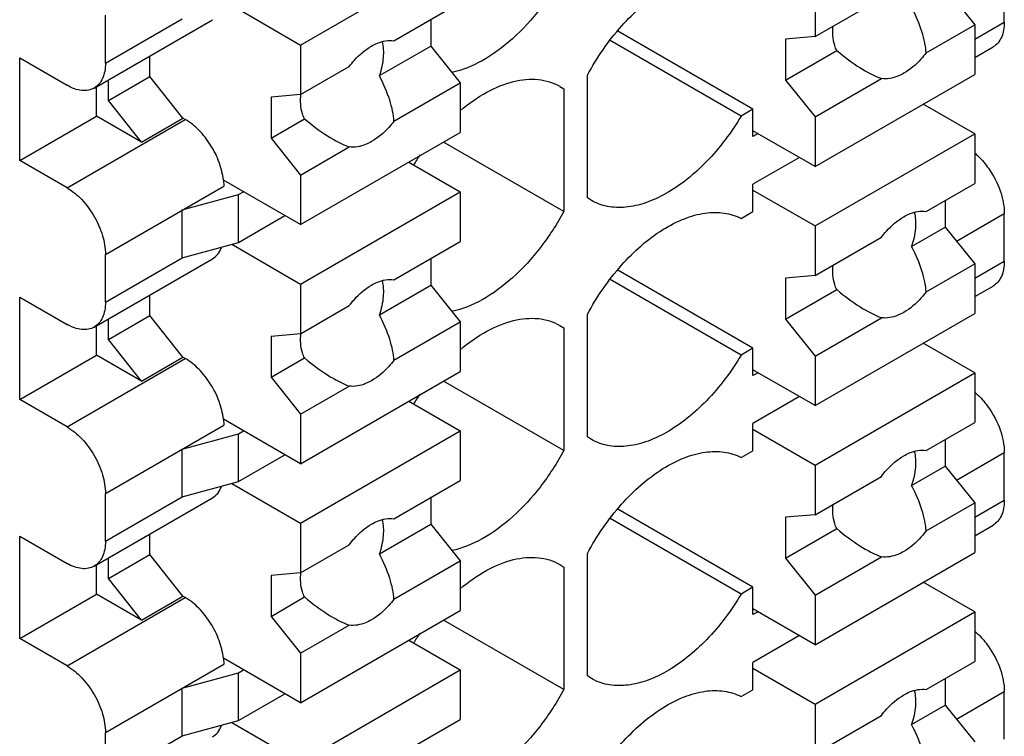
# Model space of a CAD drawing. Header units: inches. Extents: x 0 to 22, y 0 to 17.
# Tile 14 of 37: x 3.7 to 4.163, y 12.464 to 12.801. Entities that reach past the tile are written whole.
import ezdxf

# ---------------------------------------------------------------- set-up
doc = ezdxf.new("R2010")
doc.units = ezdxf.units.IN
doc.header["$LTSCALE"] = 1.21
doc.header["$MEASUREMENT"] = 0
doc.layers.get('0').update_dxf_attribs({"linetype": 'CONTINUOUS'})
doc.layers.add('02___PRT_ALL_AXES', color=7, linetype='CONTINUOUS')

msp = doc.modelspace()

# ---------------------------------------------------------------- linework, layer by layer
at = {"color": 7, "linetype": 'CONTINUOUS'}
for p, q in [((3.8318512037, 12.7889721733), (3.9070160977, 12.8323714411)), ((4.1631335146, 12.799763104), (4.1631335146, 12.8222642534)), ((4.0740491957, 12.8163085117), (4.0740491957, 12.7929611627)), ((4.1352946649, 12.8158313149), (4.1492140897, 12.7985150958)), ((3.7994093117, 12.8077037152), (3.8318512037, 12.7889721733)), ((3.7399829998, 12.7804527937), (3.7399829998, 12.8029539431)), ((3.7346836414, 12.7687390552), (3.7903613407, 12.8008866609)), ((3.7399829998, 12.7804527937), (3.7761735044, 12.8013487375)), ((3.8930966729, 12.8009871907), (3.8930966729, 12.7884949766)), ((4.1492140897, 12.7917262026), (4.1631335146, 12.799763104)), ((4.1492140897, 12.7985150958), (4.1492140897, 12.7751677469)), ((4.0448184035, 12.7587714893), (3.9812452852, 12.795477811)), ((3.8318512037, 12.7889721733), (3.8318512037, 12.7656248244)), ((3.8930966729, 12.7884949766), (3.9070160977, 12.7711787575)), ((4.0392506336, 12.7555567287), (3.977635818, 12.791132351)), ((4.0740491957, 12.7929611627), (4.0601297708, 12.7917187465)), ((4.0601297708, 12.7917187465), (4.0601297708, 12.7724320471)), ((3.7608621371, 12.7741896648), (3.7608621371, 12.7838541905)), ((4.1492140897, 12.7830722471), (4.1578341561, 12.7880493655)), ((3.6996166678, 12.7828658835), (3.7218877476, 12.7700068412)), ((3.6996166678, 12.7346491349), (3.6996166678, 12.7828658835)), ((3.9668696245, 12.7170788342), (3.9668696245, 12.7747398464)), ((4.0740491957, 12.7317684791), (4.1492140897, 12.7751677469)), ((3.7413749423, 12.7629380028), (3.7608621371, 12.7741896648)), ((3.7413749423, 12.7629380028), (3.7413749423, 12.7726025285)), ((3.7764518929, 12.7545806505), (3.7608621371, 12.7741896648)), ((3.9070160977, 12.7711787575), (3.9070160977, 12.7478314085)), ((4.0601297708, 12.7724320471), (4.0740491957, 12.755115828)), ((3.7358071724, 12.7555450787), (3.7358071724, 12.7693877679)), ((3.8318512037, 12.7656248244), (3.8179317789, 12.7643824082)), ((3.9538295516, 12.7695270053), (3.9557340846, 12.7683103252)), ((3.9557340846, 12.7683103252), (3.9557340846, 12.7106493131)), ((3.7569646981, 12.7433289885), (3.7413749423, 12.7629380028)), ((3.8179317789, 12.7643824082), (3.8179317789, 12.7450957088)), ((4.1492140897, 12.7472020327), (4.1249966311, 12.7611848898)), ((4.0448184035, 12.7587714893), (4.0392506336, 12.7555567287)), ((4.0448184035, 12.7459136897), (4.0448184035, 12.7587714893)), ((3.6996166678, 12.7346491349), (3.7358071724, 12.7555450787)), ((3.7218877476, 12.7217900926), (3.7775654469, 12.7539376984)), ((3.7569646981, 12.7433289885), (3.7358071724, 12.7555450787)), ((3.7569646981, 12.7433289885), (3.7764518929, 12.7545806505)), ((3.7775654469, 12.7539376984), (3.7764518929, 12.7545806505)), ((4.0740491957, 12.755115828), (4.0740491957, 12.7317684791)), ((3.8318512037, 12.7044321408), (3.9070160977, 12.7478314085)), ((4.0740491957, 12.7317684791), (4.0448184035, 12.7486459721)), ((4.0471844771, 12.7472798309), (4.0448184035, 12.7459136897)), ((4.0740491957, 12.7038027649), (4.1492140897, 12.7472020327)), ((4.1492140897, 12.7472020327), (4.1492140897, 12.7238546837)), ((3.8179317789, 12.7450957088), (3.8318512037, 12.7277794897)), ((3.9557340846, 12.7106493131), (3.8991765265, 12.7433049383)), ((3.7218877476, 12.7217900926), (3.6996166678, 12.7346491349)), ((3.8827986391, 12.7338485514), (3.9070160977, 12.7198656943)), ((4.0666697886, 12.7360292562), (4.0448184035, 12.7234125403)), ((3.8318512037, 12.7044321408), (3.7955053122, 12.725417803)), ((3.7955053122, 12.725417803), (3.7956606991, 12.7225958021)), ((3.8318512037, 12.7277794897), (3.8318512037, 12.7044321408)), ((3.7399829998, 12.6904481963), (3.7956606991, 12.7225958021)), ((3.8026204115, 12.7185773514), (3.8049864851, 12.7199434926)), ((3.8318512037, 12.6764664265), (3.9070160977, 12.7198656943)), ((3.9070160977, 12.7198656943), (3.9070160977, 12.6965183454)), ((4.0448184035, 12.7105547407), (4.0448184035, 12.7234125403)), ((4.0448184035, 12.7206802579), (4.0740491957, 12.7038027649)), ((3.7761735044, 12.7113441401), (3.8026204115, 12.7185773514)), ((3.8026204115, 12.696076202), (3.8026204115, 12.7185773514)), ((3.9687741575, 12.7158621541), (3.9668696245, 12.7170788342)), ((4.1352946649, 12.7158177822), (4.1352946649, 12.7033255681)), ((3.7761735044, 12.6888429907), (3.7761735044, 12.7113441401)), ((4.0392506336, 12.7073399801), (4.0448184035, 12.7105547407)), ((4.140587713, 12.6967408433), (4.1631335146, 12.7097585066)), ((4.1631335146, 12.6872573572), (4.1631335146, 12.7097585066)), ((3.8026204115, 12.696076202), (3.8244717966, 12.7086929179)), ((4.0740491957, 12.7038027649), (4.0740491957, 12.6804554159)), ((4.1352946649, 12.7033255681), (4.1492140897, 12.686009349)), ((3.7761735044, 12.6888429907), (3.8026204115, 12.696076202)), ((3.7994093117, 12.6951979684), (3.8318512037, 12.6764664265)), ((3.7346836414, 12.6562333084), (3.7903613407, 12.6883809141)), ((3.7399829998, 12.6679470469), (3.7399829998, 12.6904481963)), ((3.7399829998, 12.6679470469), (3.7761735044, 12.6888429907)), ((3.8930966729, 12.6884814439), (3.8930966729, 12.6759892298)), ((4.1492140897, 12.6792204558), (4.1631335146, 12.6872573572)), ((4.0448184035, 12.6462657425), (3.9812452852, 12.6829720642)), ((4.1492140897, 12.686009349), (4.1492140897, 12.6626620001)), ((4.0392506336, 12.6430509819), (3.977635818, 12.6786266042)), ((4.0740491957, 12.6804554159), (4.0601297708, 12.6792129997)), ((4.0601297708, 12.6792129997), (4.0601297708, 12.6599263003)), ((3.8318512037, 12.6764664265), (3.8318512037, 12.6531190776)), ((3.8930966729, 12.6759892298), (3.9070160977, 12.6586730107)), ((4.1492140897, 12.6705665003), (4.1578341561, 12.6755436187)), ((3.6996166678, 12.6703601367), (3.7218877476, 12.6575010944)), ((3.6996166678, 12.6221433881), (3.6996166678, 12.6703601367)), ((3.7608621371, 12.661683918), (3.7608621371, 12.6713484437)), ((3.7413749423, 12.650432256), (3.7608621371, 12.661683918)), ((3.7413749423, 12.650432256), (3.7413749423, 12.6600967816)), ((3.7764518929, 12.6420749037), (3.7608621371, 12.661683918)), ((3.9070160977, 12.6586730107), (3.9070160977, 12.6353256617)), ((3.9668696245, 12.6045730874), (3.9668696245, 12.6622340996)), ((4.0601297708, 12.6599263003), (4.0740491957, 12.6426100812)), ((4.0740491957, 12.6192627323), (4.1492140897, 12.6626620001)), ((3.7358071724, 12.6430393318), (3.7358071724, 12.6568820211)), ((3.9538295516, 12.6570212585), (3.9557340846, 12.6558045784)), ((3.9557340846, 12.6558045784), (3.9557340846, 12.5981435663)), ((3.7569646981, 12.6308232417), (3.7413749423, 12.650432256)), ((3.8318512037, 12.6531190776), (3.8179317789, 12.6518766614)), ((3.8179317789, 12.6518766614), (3.8179317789, 12.632589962)), ((4.0448184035, 12.6462657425), (4.0392506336, 12.6430509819)), ((4.0448184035, 12.6334079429), (4.0448184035, 12.6462657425)), ((4.1492140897, 12.6346962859), (4.1249966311, 12.648679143)), ((3.6996166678, 12.6221433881), (3.7358071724, 12.6430393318)), ((3.7218877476, 12.6092843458), (3.7775654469, 12.6414319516)), ((3.7569646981, 12.6308232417), (3.7358071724, 12.6430393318)), ((3.7569646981, 12.6308232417), (3.7764518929, 12.6420749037)), ((3.7775654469, 12.6414319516), (3.7764518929, 12.6420749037)), ((4.0740491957, 12.6426100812), (4.0740491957, 12.6192627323)), ((4.0740491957, 12.6192627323), (4.0448184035, 12.6361402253)), ((3.8179317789, 12.632589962), (3.8318512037, 12.6152737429)), ((3.8318512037, 12.5919263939), (3.9070160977, 12.6353256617)), ((4.0471844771, 12.6347740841), (4.0448184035, 12.6334079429)), ((4.0740491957, 12.5912970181), (4.1492140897, 12.6346962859)), ((4.1492140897, 12.6346962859), (4.1492140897, 12.6113489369)), ((3.9557340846, 12.5981435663), (3.8991765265, 12.6307991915)), ((3.7218877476, 12.6092843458), (3.6996166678, 12.6221433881)), ((4.0666697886, 12.6235235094), (4.0448184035, 12.6109067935)), ((3.8827986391, 12.6213428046), (3.9070160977, 12.6073599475)), ((3.8318512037, 12.5919263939), (3.7955053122, 12.6129120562)), ((3.7955053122, 12.6129120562), (3.7956606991, 12.6100900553)), ((3.8318512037, 12.6152737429), (3.8318512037, 12.5919263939)), ((3.7399829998, 12.5779424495), (3.7956606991, 12.6100900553)), ((4.0448184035, 12.5980489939), (4.0448184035, 12.6109067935)), ((4.0448184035, 12.6081745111), (4.0740491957, 12.5912970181)), ((3.7761735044, 12.5988383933), (3.8026204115, 12.6060716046)), ((3.8026204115, 12.6060716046), (3.8049864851, 12.6074377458)), ((3.8026204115, 12.5835704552), (3.8026204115, 12.6060716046)), ((3.8318512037, 12.5639606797), (3.9070160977, 12.6073599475)), ((3.9070160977, 12.6073599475), (3.9070160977, 12.5840125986)), ((3.9687741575, 12.6033564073), (3.9668696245, 12.6045730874)), ((4.1352946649, 12.6033120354), (4.1352946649, 12.5908198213)), ((3.7761735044, 12.5763372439), (3.7761735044, 12.5988383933)), ((3.8026204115, 12.5835704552), (3.8244717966, 12.5961871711)), ((4.0392506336, 12.5948342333), (4.0448184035, 12.5980489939)), ((4.140587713, 12.5842350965), (4.1631335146, 12.5972527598)), ((4.1631335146, 12.5747516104), (4.1631335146, 12.5972527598)), ((4.0740491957, 12.5912970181), (4.0740491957, 12.5679496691)), ((4.1352946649, 12.5908198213), (4.1492140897, 12.5735036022)), ((3.7761735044, 12.5763372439), (3.8026204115, 12.5835704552)), ((3.7994093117, 12.5826922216), (3.8318512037, 12.5639606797)), ((3.7346836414, 12.5437275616), (3.7903613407, 12.5758751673)), ((3.7399829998, 12.5554413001), (3.7399829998, 12.5779424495)), ((3.7399829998, 12.5554413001), (3.7761735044, 12.5763372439)), ((3.8930966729, 12.5759756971), (3.8930966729, 12.563483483)), ((4.1492140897, 12.566714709), (4.1631335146, 12.5747516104)), ((4.1492140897, 12.5735036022), (4.1492140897, 12.5501562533)), ((4.0392506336, 12.5305452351), (3.977635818, 12.5661208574)), ((4.0448184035, 12.5337599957), (3.9812452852, 12.5704663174)), ((4.0740491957, 12.5679496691), (4.0601297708, 12.5667072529)), ((4.0601297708, 12.5667072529), (4.0601297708, 12.5474205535)), ((3.8318512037, 12.5639606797), (3.8318512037, 12.5406133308)), ((3.8930966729, 12.563483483), (3.9070160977, 12.5461672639)), ((4.1492140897, 12.5580607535), (4.1578341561, 12.5630378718)), ((3.6996166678, 12.5578543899), (3.7218877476, 12.5449953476)), ((3.6996166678, 12.5096376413), (3.6996166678, 12.5578543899)), ((3.7608621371, 12.5491781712), (3.7608621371, 12.5588426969)), ((3.7413749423, 12.5379265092), (3.7608621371, 12.5491781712)), ((3.7413749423, 12.5379265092), (3.7413749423, 12.5475910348)), ((3.7764518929, 12.5295691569), (3.7608621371, 12.5491781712)), ((3.9668696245, 12.4920673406), (3.9668696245, 12.5497283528)), ((4.0601297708, 12.5474205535), (4.0740491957, 12.5301043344)), ((4.0740491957, 12.5067569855), (4.1492140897, 12.5501562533)), ((3.7358071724, 12.530533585), (3.7358071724, 12.5443762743)), ((3.9070160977, 12.5461672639), (3.9070160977, 12.5228199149)), ((3.9538295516, 12.5445155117), (3.9557340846, 12.5432988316)), ((3.9557340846, 12.5432988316), (3.9557340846, 12.4856378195)), ((3.8318512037, 12.5406133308), (3.8179317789, 12.5393709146)), ((3.8179317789, 12.5393709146), (3.8179317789, 12.5200842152)), ((3.7569646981, 12.5183174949), (3.7413749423, 12.5379265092)), ((4.0448184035, 12.5337599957), (4.0392506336, 12.5305452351)), ((4.0448184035, 12.5209021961), (4.0448184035, 12.5337599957)), ((4.1492140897, 12.522190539), (4.1249966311, 12.5361733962)), ((3.6996166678, 12.5096376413), (3.7358071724, 12.530533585)), ((3.7218877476, 12.496778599), (3.7775654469, 12.5289262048)), ((3.7569646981, 12.5183174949), (3.7358071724, 12.530533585)), ((3.7569646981, 12.5183174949), (3.7764518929, 12.5295691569)), ((3.7775654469, 12.5289262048), (3.7764518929, 12.5295691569)), ((4.0740491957, 12.5301043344), (4.0740491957, 12.5067569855)), ((3.8179317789, 12.5200842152), (3.8318512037, 12.5027679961)), ((3.8318512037, 12.4794206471), (3.9070160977, 12.5228199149)), ((4.0740491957, 12.5067569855), (4.0448184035, 12.5236344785)), ((4.0471844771, 12.5222683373), (4.0448184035, 12.5209021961)), ((4.0740491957, 12.4787912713), (4.1492140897, 12.522190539)), ((4.1492140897, 12.522190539), (4.1492140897, 12.4988431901)), ((3.9557340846, 12.4856378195), (3.8991765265, 12.5182934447)), ((4.0666697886, 12.5110177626), (4.0448184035, 12.4984010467)), ((3.7218877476, 12.496778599), (3.6996166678, 12.5096376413)), ((3.8827986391, 12.5088370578), (3.9070160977, 12.4948542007)), ((3.8318512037, 12.5027679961), (3.8318512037, 12.4794206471)), ((3.7399829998, 12.4654367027), (3.7956606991, 12.4975843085)), ((3.8318512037, 12.4794206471), (3.7955053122, 12.5004063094)), ((3.7955053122, 12.5004063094), (3.7956606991, 12.4975843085)), ((4.0448184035, 12.4855432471), (4.0448184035, 12.4984010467)), ((3.7761735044, 12.4863326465), (3.8026204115, 12.4935658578)), ((3.8026204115, 12.4935658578), (3.8049864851, 12.494931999)), ((3.8026204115, 12.4710647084), (3.8026204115, 12.4935658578)), ((3.8318512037, 12.4514549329), (3.9070160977, 12.4948542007)), ((3.9070160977, 12.4948542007), (3.9070160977, 12.4715068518)), ((3.9687741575, 12.4908506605), (3.9668696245, 12.4920673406)), ((4.0448184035, 12.4956687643), (4.0740491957, 12.4787912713)), ((4.1352946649, 12.4908062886), (4.1352946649, 12.4783140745)), ((3.7761735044, 12.4638314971), (3.7761735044, 12.4863326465)), ((3.8026204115, 12.4710647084), (3.8244717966, 12.4836814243)), ((4.0392506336, 12.4823284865), (4.0448184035, 12.4855432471)), ((4.140587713, 12.4717293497), (4.1631335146, 12.484747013)), ((4.1631335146, 12.4622458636), (4.1631335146, 12.484747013)), ((4.0740491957, 12.4787912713), (4.0740491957, 12.4554439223)), ((4.1352946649, 12.4783140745), (4.1492140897, 12.4609978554)), ((3.7761735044, 12.4638314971), (3.8026204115, 12.4710647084)), ((3.7994093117, 12.4701864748), (3.8318512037, 12.4514549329)), ((3.7399829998, 12.4429355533), (3.7399829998, 12.4654367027)), ((3.7399829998, 12.4429355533), (3.7761735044, 12.4638314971))]:
    msp.add_line(p, q, dxfattribs=at)
for centre in [(3.9885101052, 12.6671455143), (3.9885101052, 12.5546397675), (3.9885101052, 12.4421340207)]:
    msp.add_arc(centre, 0.1224237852, 145.0759436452, 147.6914522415, dxfattribs=at)
for points, knots in [([(3.9557340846, 12.8231550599), (3.9525428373, 12.8171992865), (3.9453374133, 12.8060305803), (3.9323946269, 12.7918655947), (3.9183445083, 12.78139862), (3.9080707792, 12.7771089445), (3.9031083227, 12.7760329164)], [0, 0, 0, 0, 0.2796096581, 0.5471534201, 0.7898738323, 1, 1, 1, 1]), ([(3.9668696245, 12.7747398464), (3.9713057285, 12.7830188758), (3.9815885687, 12.7979428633), (3.9980124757, 12.812638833), (4.0120051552, 12.8199224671), (4.0218417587, 12.8227147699), (4.0311209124, 12.8228987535), (4.0367812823, 12.8211354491), (4.0392506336, 12.8198457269)], [0, 0, 0, 0, 0.3041450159, 0.581569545, 0.7033914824, 0.8122947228, 0.909789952, 1, 1, 1, 1]), ([(4.1631335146, 12.799763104), (4.1631335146, 12.7984673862), (4.1629357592, 12.7960018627), (4.161939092, 12.7926137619), (4.1602579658, 12.7898634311), (4.1586774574, 12.7885376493), (4.1578335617, 12.788050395)], [0, 0, 0, 0, 0.2895363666, 0.549107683, 0.7822502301, 1, 1, 1, 1]), ([(3.7399829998, 12.7804527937), (3.7399829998, 12.7791570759), (3.7397852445, 12.7766915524), (3.7387885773, 12.7733034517), (3.7371074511, 12.7705531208), (3.7355269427, 12.769227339), (3.7346830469, 12.7687400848)], [0, 0, 0, 0, 0.2895363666, 0.549107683, 0.7822502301, 1, 1, 1, 1]), ([(3.7346830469, 12.7687400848), (3.7338390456, 12.7682527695), (3.7319003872, 12.7675467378), (3.7286775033, 12.7674660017), (3.7252444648, 12.7682971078), (3.7230100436, 12.7693588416), (3.7218877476, 12.7700068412)], [0, 0, 0, 0, 0.2177444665, 0.4508847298, 0.7104580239, 1, 1, 1, 1]), ([(3.9069497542, 12.7580746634), (3.9108691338, 12.761367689), (3.9187792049, 12.7669647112), (3.9313760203, 12.7722338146), (3.9434440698, 12.7735141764), (3.9507908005, 12.7712862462), (3.9538322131, 12.7695316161)], [0, 0, 0, 0, 0.3006057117, 0.564861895, 0.7938121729, 1, 1, 1, 1]), ([(3.7955053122, 12.725417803), (3.7952034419, 12.7282346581), (3.793742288, 12.7339934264), (3.789777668, 12.7419870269), (3.7843806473, 12.7489298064), (3.779907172, 12.7525856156), (3.7775654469, 12.7539376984)], [0, 0, 0, 0, 0.2448493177, 0.5076171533, 0.7662955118, 1, 1, 1, 1]), ([(4.0392506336, 12.7555567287), (4.0346435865, 12.7478304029), (4.0242916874, 12.7340463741), (4.0081308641, 12.7207303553), (3.9946258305, 12.7144640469), (3.9852168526, 12.7122888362), (3.9763986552, 12.7125725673), (3.9710894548, 12.7145202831), (3.9687714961, 12.7158575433)], [0, 0, 0, 0, 0.306624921, 0.582564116, 0.7032346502, 0.8113386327, 0.9087842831, 1, 1, 1, 1]), ([(4.1492530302, 12.7380912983), (4.1498400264, 12.7375903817), (4.1522014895, 12.7354266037), (4.1542732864, 12.7329538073), (4.1556743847, 12.7309688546)], [0, 0, 0, 0, 0.2410499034, 1, 1, 1, 1]), ([(4.1556743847, 12.7309688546), (4.1579661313, 12.7277221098), (4.1615207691, 12.7209321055), (4.1631335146, 12.713360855), (4.1631335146, 12.7097585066)], [0, 0, 0, 0, 0.524533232, 1, 1, 1, 1]), ([(3.7218877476, 12.7217900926), (3.7244568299, 12.7203067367), (3.7293187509, 12.7162153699), (3.7349911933, 12.7084605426), (3.7388708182, 12.699670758), (3.7399829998, 12.6934146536), (3.7399829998, 12.6904481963)], [0, 0, 0, 0, 0.2372511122, 0.5000061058, 0.7627577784, 1, 1, 1, 1]), ([(3.9557340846, 12.7106493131), (3.9525428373, 12.7046935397), (3.9453374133, 12.6935248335), (3.9323946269, 12.6793598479), (3.9183445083, 12.6688928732), (3.9080707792, 12.6646031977), (3.9031083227, 12.6635271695)], [0, 0, 0, 0, 0.2796096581, 0.5471534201, 0.7898738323, 1, 1, 1, 1]), ([(3.9668696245, 12.6622340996), (3.9713057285, 12.670513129), (3.9815885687, 12.6854371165), (3.9980124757, 12.7001330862), (4.0120051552, 12.7074167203), (4.0218417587, 12.7102090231), (4.0311209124, 12.7103930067), (4.0367812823, 12.7086297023), (4.0392506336, 12.7073399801)], [0, 0, 0, 0, 0.3041450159, 0.581569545, 0.7033914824, 0.8122947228, 0.909789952, 1, 1, 1, 1]), ([(3.790361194, 12.6883811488), (3.7912954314, 12.688921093), (3.7930367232, 12.6904407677), (3.7941319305, 12.6924553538), (3.7945558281, 12.693548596)], [0, 0, 0, 0, 0.4792364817, 1, 1, 1, 1]), ([(4.1631335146, 12.6872573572), (4.1631335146, 12.6859616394), (4.1629357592, 12.6834961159), (4.161939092, 12.6801080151), (4.1602579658, 12.6773576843), (4.1586774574, 12.6760319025), (4.1578335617, 12.6755446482)], [0, 0, 0, 0, 0.2895363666, 0.549107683, 0.7822502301, 1, 1, 1, 1]), ([(3.7399829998, 12.6679470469), (3.7399829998, 12.6666513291), (3.7397852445, 12.6641858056), (3.7387885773, 12.6607977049), (3.7371074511, 12.658047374), (3.7355269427, 12.6567215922), (3.7346830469, 12.656234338)], [0, 0, 0, 0, 0.2895363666, 0.549107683, 0.7822502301, 1, 1, 1, 1]), ([(3.9069497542, 12.6455689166), (3.9108691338, 12.6488619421), (3.9187792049, 12.6544589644), (3.9313760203, 12.6597280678), (3.9434440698, 12.6610084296), (3.9507908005, 12.6587804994), (3.9538322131, 12.6570258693)], [0, 0, 0, 0, 0.3006057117, 0.564861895, 0.7938121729, 1, 1, 1, 1]), ([(3.7346830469, 12.656234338), (3.7338390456, 12.6557470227), (3.7319003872, 12.655040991), (3.7286775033, 12.6549602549), (3.7252444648, 12.655791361), (3.7230100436, 12.6568530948), (3.7218877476, 12.6575010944)], [0, 0, 0, 0, 0.2177444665, 0.4508847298, 0.7104580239, 1, 1, 1, 1]), ([(3.7955053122, 12.6129120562), (3.7952034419, 12.6157289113), (3.793742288, 12.6214876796), (3.789777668, 12.6294812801), (3.7843806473, 12.6364240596), (3.779907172, 12.6400798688), (3.7775654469, 12.6414319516)], [0, 0, 0, 0, 0.2448493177, 0.5076171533, 0.7662955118, 1, 1, 1, 1]), ([(4.0392506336, 12.6430509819), (4.0346435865, 12.6353246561), (4.0242916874, 12.6215406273), (4.0081308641, 12.6082246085), (3.9946258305, 12.6019583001), (3.9852168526, 12.5997830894), (3.9763986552, 12.6000668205), (3.9710894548, 12.6020145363), (3.9687714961, 12.6033517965)], [0, 0, 0, 0, 0.306624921, 0.582564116, 0.7032346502, 0.8113386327, 0.9087842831, 1, 1, 1, 1]), ([(4.1492530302, 12.6255855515), (4.1498400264, 12.6250846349), (4.1522014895, 12.6229208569), (4.1542732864, 12.6204480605), (4.1556743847, 12.6184631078)], [0, 0, 0, 0, 0.2410499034, 1, 1, 1, 1]), ([(4.1556743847, 12.6184631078), (4.1579661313, 12.615216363), (4.1615207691, 12.6084263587), (4.1631335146, 12.6008551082), (4.1631335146, 12.5972527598)], [0, 0, 0, 0, 0.524533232, 1, 1, 1, 1]), ([(3.7218877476, 12.6092843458), (3.7244568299, 12.6078009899), (3.7293187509, 12.6037096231), (3.7349911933, 12.5959547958), (3.7388708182, 12.5871650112), (3.7399829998, 12.5809089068), (3.7399829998, 12.5779424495)], [0, 0, 0, 0, 0.2372511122, 0.5000061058, 0.7627577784, 1, 1, 1, 1]), ([(3.9557340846, 12.5981435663), (3.9525428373, 12.5921877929), (3.9453374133, 12.5810190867), (3.9323946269, 12.5668541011), (3.9183445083, 12.5563871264), (3.9080707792, 12.5520974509), (3.9031083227, 12.5510214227)], [0, 0, 0, 0, 0.2796096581, 0.5471534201, 0.7898738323, 1, 1, 1, 1]), ([(3.9668696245, 12.5497283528), (3.9713057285, 12.5580073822), (3.9815885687, 12.5729313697), (3.9980124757, 12.5876273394), (4.0120051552, 12.5949109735), (4.0218417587, 12.5977032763), (4.0311209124, 12.5978872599), (4.0367812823, 12.5961239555), (4.0392506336, 12.5948342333)], [0, 0, 0, 0, 0.3041450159, 0.581569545, 0.7033914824, 0.8122947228, 0.909789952, 1, 1, 1, 1]), ([(3.790361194, 12.575875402), (3.7912954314, 12.5764153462), (3.7930367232, 12.5779350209), (3.7941319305, 12.579949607), (3.7945558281, 12.5810428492)], [0, 0, 0, 0, 0.4792364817, 1, 1, 1, 1]), ([(4.1631335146, 12.5747516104), (4.1631335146, 12.5734558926), (4.1629357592, 12.5709903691), (4.161939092, 12.5676022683), (4.1602579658, 12.5648519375), (4.1586774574, 12.5635261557), (4.1578335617, 12.5630389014)], [0, 0, 0, 0, 0.2895363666, 0.549107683, 0.7822502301, 1, 1, 1, 1]), ([(3.7399829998, 12.5554413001), (3.7399829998, 12.5541455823), (3.7397852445, 12.5516800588), (3.7387885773, 12.5482919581), (3.7371074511, 12.5455416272), (3.7355269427, 12.5442158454), (3.7346830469, 12.5437285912)], [0, 0, 0, 0, 0.2895363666, 0.549107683, 0.7822502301, 1, 1, 1, 1]), ([(3.9069497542, 12.5330631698), (3.9108691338, 12.5363561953), (3.9187792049, 12.5419532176), (3.9313760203, 12.547222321), (3.9434440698, 12.5485026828), (3.9507908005, 12.5462747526), (3.9538322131, 12.5445201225)], [0, 0, 0, 0, 0.3006057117, 0.564861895, 0.7938121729, 1, 1, 1, 1]), ([(3.7346830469, 12.5437285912), (3.7338390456, 12.5432412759), (3.7319003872, 12.5425352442), (3.7286775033, 12.5424545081), (3.7252444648, 12.5432856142), (3.7230100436, 12.5443473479), (3.7218877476, 12.5449953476)], [0, 0, 0, 0, 0.2177444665, 0.4508847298, 0.7104580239, 1, 1, 1, 1]), ([(3.7955053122, 12.5004063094), (3.7952034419, 12.5032231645), (3.793742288, 12.5089819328), (3.789777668, 12.5169755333), (3.7843806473, 12.5239183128), (3.779907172, 12.527574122), (3.7775654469, 12.5289262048)], [0, 0, 0, 0, 0.2448493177, 0.5076171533, 0.7662955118, 1, 1, 1, 1]), ([(4.0392506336, 12.5305452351), (4.0346435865, 12.5228189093), (4.0242916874, 12.5090348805), (4.0081308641, 12.4957188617), (3.9946258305, 12.4894525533), (3.9852168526, 12.4872773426), (3.9763986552, 12.4875610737), (3.9710894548, 12.4895087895), (3.9687714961, 12.4908460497)], [0, 0, 0, 0, 0.306624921, 0.582564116, 0.7032346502, 0.8113386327, 0.9087842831, 1, 1, 1, 1]), ([(4.1492530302, 12.5130798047), (4.1498400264, 12.5125788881), (4.1522014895, 12.5104151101), (4.1542732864, 12.5079423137), (4.1556743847, 12.505957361)], [0, 0, 0, 0, 0.2410499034, 1, 1, 1, 1]), ([(4.1556743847, 12.505957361), (4.1579661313, 12.5027106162), (4.1615207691, 12.4959206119), (4.1631335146, 12.4883493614), (4.1631335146, 12.484747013)], [0, 0, 0, 0, 0.524533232, 1, 1, 1, 1]), ([(3.7218877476, 12.496778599), (3.7244568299, 12.4952952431), (3.7293187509, 12.4912038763), (3.7349911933, 12.483449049), (3.7388708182, 12.4746592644), (3.7399829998, 12.46840316), (3.7399829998, 12.4654367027)], [0, 0, 0, 0, 0.2372511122, 0.5000061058, 0.7627577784, 1, 1, 1, 1]), ([(3.9557340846, 12.4856378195), (3.9525428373, 12.4796820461), (3.9453374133, 12.4685133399), (3.9323946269, 12.4543483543), (3.9183445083, 12.4438813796), (3.9080707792, 12.4395917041), (3.9031083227, 12.4385156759)], [0, 0, 0, 0, 0.2796096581, 0.5471534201, 0.7898738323, 1, 1, 1, 1]), ([(3.9668696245, 12.437222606), (3.9713057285, 12.4455016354), (3.9815885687, 12.4604256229), (3.9980124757, 12.4751215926), (4.0120051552, 12.4824052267), (4.0218417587, 12.4851975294), (4.0311209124, 12.4853815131), (4.0367812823, 12.4836182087), (4.0392506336, 12.4823284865)], [0, 0, 0, 0, 0.3041450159, 0.581569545, 0.7033914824, 0.8122947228, 0.909789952, 1, 1, 1, 1]), ([(3.790361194, 12.4633696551), (3.7912954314, 12.4639095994), (3.7930367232, 12.4654292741), (3.7941319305, 12.4674438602), (3.7945558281, 12.4685371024)], [0, 0, 0, 0, 0.4792364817, 1, 1, 1, 1])]:
    msp.add_open_spline(points, degree=3, knots=knots, dxfattribs=at)
at = {"layer": '02___PRT_ALL_AXES', "color": 7, "linetype": 'CONTINUOUS'}
for p, q in [((3.8758021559, 12.7910015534), (3.9070160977, 12.8090240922)), ((4.0740491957, 12.7929611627), (4.1052631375, 12.8109837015)), ((4.1263518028, 12.7853146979), (4.1492140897, 12.7985150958)), ((3.8689452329, 12.7745502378), (3.8930966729, 12.7884949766)), ((4.0601297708, 12.7724320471), (4.0842812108, 12.7863767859)), ((3.8318512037, 12.7656248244), (3.8547134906, 12.7788252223)), ((3.8758021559, 12.7531562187), (3.9070160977, 12.7711787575)), ((4.0740491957, 12.755115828), (4.1052631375, 12.7731383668)), ((3.8179317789, 12.7450957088), (3.833731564, 12.7542183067)), ((3.8318512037, 12.7277794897), (3.8547134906, 12.7409798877)), ((4.1263518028, 12.7106542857), (4.1492140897, 12.7238546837)), ((4.1194948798, 12.6942029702), (4.1352946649, 12.7033255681)), ((3.8758021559, 12.6784958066), (3.9070160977, 12.6965183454)), ((4.0740491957, 12.6804554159), (4.1052631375, 12.6984779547)), ((4.1263518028, 12.6728089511), (4.1492140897, 12.686009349)), ((3.8689452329, 12.662044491), (3.8930966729, 12.6759892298)), ((4.0601297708, 12.6599263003), (4.0842812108, 12.6738710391)), ((3.8318512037, 12.6531190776), (3.8547134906, 12.6663194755)), ((3.8758021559, 12.6406504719), (3.9070160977, 12.6586730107)), ((4.0740491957, 12.6426100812), (4.1052631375, 12.66063262)), ((3.8179317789, 12.632589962), (3.833731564, 12.6417125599)), ((3.8318512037, 12.6152737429), (3.8547134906, 12.6284741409)), ((4.1263518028, 12.5981485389), (4.1492140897, 12.6113489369)), ((4.1194948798, 12.5816972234), (4.1352946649, 12.5908198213)), ((4.0740491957, 12.5679496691), (4.1052631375, 12.5859722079)), ((3.8758021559, 12.5659900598), (3.9070160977, 12.5840125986)), ((4.1263518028, 12.5603032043), (4.1492140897, 12.5735036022)), ((3.8689452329, 12.5495387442), (3.8930966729, 12.563483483)), ((4.0601297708, 12.5474205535), (4.0842812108, 12.5613652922)), ((3.8318512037, 12.5406133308), (3.8547134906, 12.5538137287)), ((4.0740491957, 12.5301043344), (4.1052631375, 12.5481268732)), ((3.8758021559, 12.5281447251), (3.9070160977, 12.5461672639)), ((3.8179317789, 12.5200842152), (3.833731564, 12.5292068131)), ((3.8318512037, 12.5027679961), (3.8547134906, 12.5159683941)), ((4.1263518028, 12.4856427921), (4.1492140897, 12.4988431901)), ((4.1194948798, 12.4691914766), (4.1352946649, 12.4783140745)), ((4.0740491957, 12.4554439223), (4.1052631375, 12.4734664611)), ((3.8758021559, 12.453484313), (3.9070160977, 12.4715068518))]:
    msp.add_line(p, q, dxfattribs=at)
for centre, start_param, end_param in [((4.0874225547, 12.8145382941), -2.6465857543, -2.0904335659), ((4.0874225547, 12.8145382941), 1.9369811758, 2.4931333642), ((3.8368729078, 12.7823798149), -2.6465857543, -2.0904335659), ((3.8368729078, 12.7823798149), 1.9369811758, 2.4931333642), ((4.0874225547, 12.7020325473), -2.6465857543, -2.0904335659), ((4.0874225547, 12.7020325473), 1.9369811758, 2.4931333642), ((3.8368729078, 12.6698740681), -2.6465857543, -2.0904335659), ((3.8368729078, 12.6698740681), 1.9369811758, 2.4931333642), ((4.0874225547, 12.5895268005), -2.6465857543, -2.0904335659), ((4.0874225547, 12.5895268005), 1.9369811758, 2.4931333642), ((3.8368729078, 12.5573683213), -2.6465857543, -2.0904335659), ((3.8368729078, 12.5573683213), 1.9369811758, 2.4931333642), ((4.0874225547, 12.4770210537), -2.6465857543, -2.0904335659)]:
    msp.add_ellipse(centre, major_axis=(-0.035147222, 0.0410036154), ratio=0.4107608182, start_param=start_param, end_param=end_param, dxfattribs=at)
for points, knots in [([(4.0842812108, 12.7863767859), (4.0838695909, 12.787141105), (4.0823802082, 12.7907838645), (4.0822423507, 12.7948549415), (4.0825584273, 12.7978823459)], [0, 0, 0, 0, 0.2219112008, 1, 1, 1, 1]), ([(3.8547134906, 12.7788252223), (3.855483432, 12.7798417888), (3.8585286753, 12.7835274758), (3.8622186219, 12.7867370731), (3.8652578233, 12.7884918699)], [0, 0, 0, 0, 0.2665253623, 1, 1, 1, 1]), ([(3.8652578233, 12.7884918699), (3.8661506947, 12.7890074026), (3.8693952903, 12.7906413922), (3.8732190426, 12.7914291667), (3.8758021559, 12.7910015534)], [0, 0, 0, 0, 0.2825254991, 1, 1, 1, 1]), ([(3.8701902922, 12.7906067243), (3.8708213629, 12.7881880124), (3.8710677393, 12.7826550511), (3.869865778, 12.7773225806), (3.8689452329, 12.7745502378)], [0, 0, 0, 0, 0.4611228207, 1, 1, 1, 1]), ([(4.1263518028, 12.7853146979), (4.1255818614, 12.7842981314), (4.1225366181, 12.7806124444), (4.1188466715, 12.7774028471), (4.1158074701, 12.7756480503)], [0, 0, 0, 0, 0.2665253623, 1, 1, 1, 1]), ([(4.1158074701, 12.7756480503), (4.1149145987, 12.7751325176), (4.1116700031, 12.773498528), (4.1078462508, 12.7727107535), (4.1052631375, 12.7731383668)], [0, 0, 0, 0, 0.2825254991, 1, 1, 1, 1]), ([(3.833731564, 12.7542183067), (3.8333199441, 12.7549826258), (3.8318305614, 12.7586253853), (3.8316927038, 12.7626964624), (3.8320087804, 12.7657238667)], [0, 0, 0, 0, 0.2219112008, 1, 1, 1, 1]), ([(3.8758021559, 12.7531562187), (3.8750322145, 12.7521396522), (3.8719869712, 12.7484539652), (3.8682970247, 12.745244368), (3.8652578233, 12.7434895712)], [0, 0, 0, 0, 0.2665253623, 1, 1, 1, 1]), ([(3.8652578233, 12.7434895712), (3.8643649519, 12.7429740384), (3.8611203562, 12.7413400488), (3.8572966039, 12.7405522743), (3.8547134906, 12.7409798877)], [0, 0, 0, 0, 0.2825254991, 1, 1, 1, 1]), ([(4.1158074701, 12.7081446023), (4.1167003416, 12.708660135), (4.1199449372, 12.7102941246), (4.1237686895, 12.7110818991), (4.1263518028, 12.7106542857)], [0, 0, 0, 0, 0.2825254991, 1, 1, 1, 1]), ([(4.120739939, 12.7102594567), (4.1213710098, 12.7078407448), (4.1216173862, 12.7023077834), (4.1204154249, 12.6969753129), (4.1194948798, 12.6942029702)], [0, 0, 0, 0, 0.4611228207, 1, 1, 1, 1]), ([(4.1052631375, 12.6984779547), (4.1060330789, 12.6994945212), (4.1090783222, 12.7031802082), (4.1127682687, 12.7063898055), (4.1158074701, 12.7081446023)], [0, 0, 0, 0, 0.2665253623, 1, 1, 1, 1]), ([(4.0842812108, 12.6738710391), (4.0838695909, 12.6746353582), (4.0823802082, 12.6782781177), (4.0822423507, 12.6823491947), (4.0825584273, 12.6853765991)], [0, 0, 0, 0, 0.2219112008, 1, 1, 1, 1]), ([(3.8652578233, 12.6759861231), (3.8661506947, 12.6765016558), (3.8693952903, 12.6781356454), (3.8732190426, 12.6789234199), (3.8758021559, 12.6784958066)], [0, 0, 0, 0, 0.2825254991, 1, 1, 1, 1]), ([(3.8701902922, 12.6781009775), (3.8708213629, 12.6756822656), (3.8710677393, 12.6701493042), (3.869865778, 12.6648168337), (3.8689452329, 12.662044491)], [0, 0, 0, 0, 0.4611228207, 1, 1, 1, 1]), ([(3.8547134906, 12.6663194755), (3.855483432, 12.667336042), (3.8585286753, 12.671021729), (3.8622186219, 12.6742313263), (3.8652578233, 12.6759861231)], [0, 0, 0, 0, 0.2665253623, 1, 1, 1, 1]), ([(4.1263518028, 12.6728089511), (4.1255818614, 12.6717923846), (4.1225366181, 12.6681066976), (4.1188466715, 12.6648971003), (4.1158074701, 12.6631423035)], [0, 0, 0, 0, 0.2665253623, 1, 1, 1, 1]), ([(4.1158074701, 12.6631423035), (4.1149145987, 12.6626267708), (4.1116700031, 12.6609927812), (4.1078462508, 12.6602050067), (4.1052631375, 12.66063262)], [0, 0, 0, 0, 0.2825254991, 1, 1, 1, 1]), ([(3.833731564, 12.6417125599), (3.8333199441, 12.642476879), (3.8318305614, 12.6461196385), (3.8316927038, 12.6501907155), (3.8320087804, 12.6532181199)], [0, 0, 0, 0, 0.2219112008, 1, 1, 1, 1]), ([(3.8758021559, 12.6406504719), (3.8750322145, 12.6396339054), (3.8719869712, 12.6359482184), (3.8682970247, 12.6327386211), (3.8652578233, 12.6309838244)], [0, 0, 0, 0, 0.2665253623, 1, 1, 1, 1]), ([(3.8652578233, 12.6309838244), (3.8643649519, 12.6304682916), (3.8611203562, 12.628834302), (3.8572966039, 12.6280465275), (3.8547134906, 12.6284741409)], [0, 0, 0, 0, 0.2825254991, 1, 1, 1, 1]), ([(4.1158074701, 12.5956388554), (4.1167003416, 12.5961543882), (4.1199449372, 12.5977883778), (4.1237686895, 12.5985761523), (4.1263518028, 12.5981485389)], [0, 0, 0, 0, 0.2825254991, 1, 1, 1, 1]), ([(4.1052631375, 12.5859722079), (4.1060330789, 12.5869887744), (4.1090783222, 12.5906744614), (4.1127682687, 12.5938840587), (4.1158074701, 12.5956388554)], [0, 0, 0, 0, 0.2665253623, 1, 1, 1, 1]), ([(4.120739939, 12.5977537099), (4.1213710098, 12.595334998), (4.1216173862, 12.5898020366), (4.1204154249, 12.5844695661), (4.1194948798, 12.5816972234)], [0, 0, 0, 0, 0.4611228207, 1, 1, 1, 1]), ([(4.0842812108, 12.5613652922), (4.0838695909, 12.5621296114), (4.0823802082, 12.5657723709), (4.0822423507, 12.5698434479), (4.0825584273, 12.5728708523)], [0, 0, 0, 0, 0.2219112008, 1, 1, 1, 1]), ([(3.8652578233, 12.5634803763), (3.8661506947, 12.563995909), (3.8693952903, 12.5656298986), (3.8732190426, 12.5664176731), (3.8758021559, 12.5659900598)], [0, 0, 0, 0, 0.2825254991, 1, 1, 1, 1]), ([(3.8547134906, 12.5538137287), (3.855483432, 12.5548302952), (3.8585286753, 12.5585159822), (3.8622186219, 12.5617255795), (3.8652578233, 12.5634803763)], [0, 0, 0, 0, 0.2665253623, 1, 1, 1, 1]), ([(3.8701902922, 12.5655952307), (3.8708213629, 12.5631765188), (3.8710677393, 12.5576435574), (3.869865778, 12.5523110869), (3.8689452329, 12.5495387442)], [0, 0, 0, 0, 0.4611228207, 1, 1, 1, 1]), ([(4.1263518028, 12.5603032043), (4.1255818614, 12.5592866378), (4.1225366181, 12.5556009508), (4.1188466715, 12.5523913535), (4.1158074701, 12.5506365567)], [0, 0, 0, 0, 0.2665253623, 1, 1, 1, 1]), ([(4.1158074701, 12.5506365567), (4.1149145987, 12.550121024), (4.1116700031, 12.5484870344), (4.1078462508, 12.5476992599), (4.1052631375, 12.5481268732)], [0, 0, 0, 0, 0.2825254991, 1, 1, 1, 1]), ([(3.833731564, 12.5292068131), (3.8333199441, 12.5299711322), (3.8318305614, 12.5336138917), (3.8316927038, 12.5376849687), (3.8320087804, 12.5407123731)], [0, 0, 0, 0, 0.2219112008, 1, 1, 1, 1]), ([(3.8758021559, 12.5281447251), (3.8750322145, 12.5271281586), (3.8719869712, 12.5234424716), (3.8682970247, 12.5202328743), (3.8652578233, 12.5184780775)], [0, 0, 0, 0, 0.2665253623, 1, 1, 1, 1]), ([(3.8652578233, 12.5184780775), (3.8643649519, 12.5179625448), (3.8611203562, 12.5163285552), (3.8572966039, 12.5155407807), (3.8547134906, 12.5159683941)], [0, 0, 0, 0, 0.2825254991, 1, 1, 1, 1]), ([(4.1052631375, 12.4734664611), (4.1060330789, 12.4744830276), (4.1090783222, 12.4781687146), (4.1127682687, 12.4813783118), (4.1158074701, 12.4831331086)], [0, 0, 0, 0, 0.2665253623, 1, 1, 1, 1]), ([(4.1158074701, 12.4831331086), (4.1167003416, 12.4836486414), (4.1199449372, 12.485282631), (4.1237686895, 12.4860704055), (4.1263518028, 12.4856427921)], [0, 0, 0, 0, 0.2825254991, 1, 1, 1, 1]), ([(4.120739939, 12.4852479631), (4.1213710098, 12.4828292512), (4.1216173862, 12.4772962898), (4.1204154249, 12.4719638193), (4.1194948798, 12.4691914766)], [0, 0, 0, 0, 0.4611228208, 1, 1, 1, 1])]:
    msp.add_open_spline(points, degree=3, knots=knots, dxfattribs=at)

doc.saveas('drawing.dxf')
